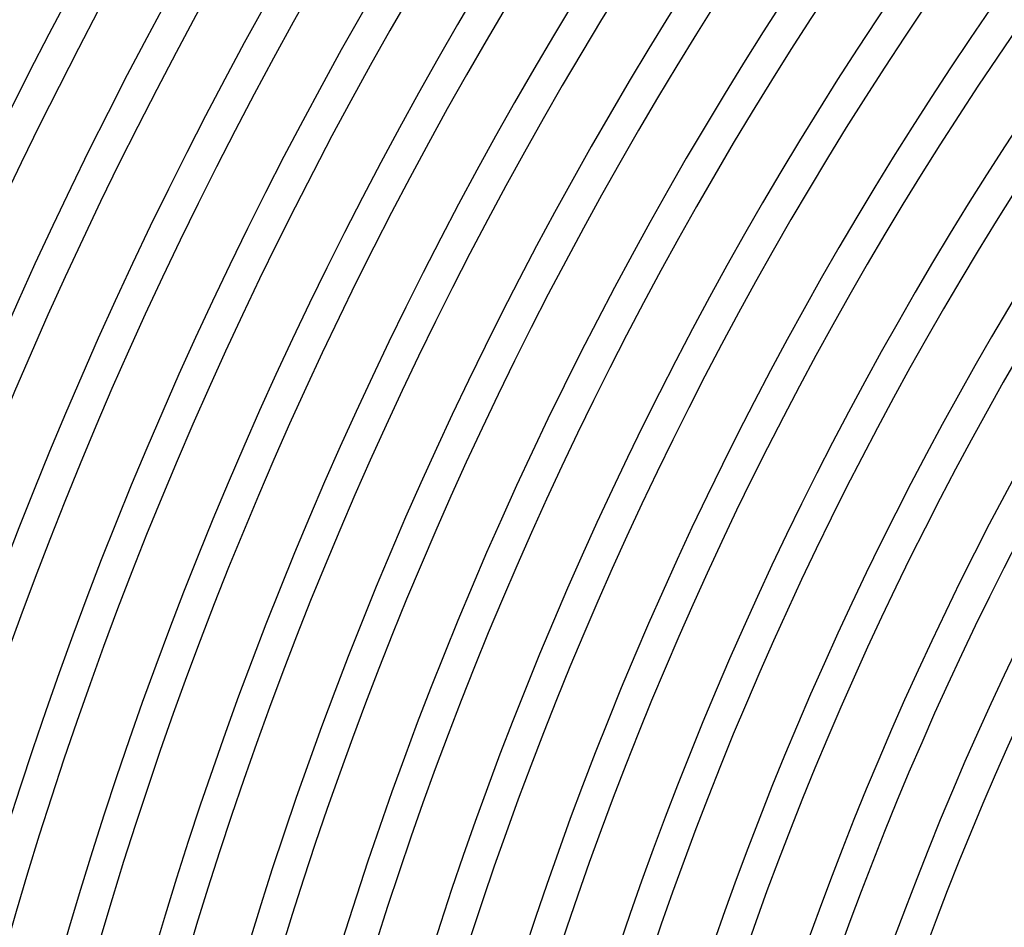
# Model space of a CAD drawing. Header units: millimetres. Extents: x -660 to 660, y -630 to 630.
# Tile 24 of 125: x -482 to -362, y 139 to 250. Entities that reach past the tile are written whole.
import ezdxf

# ---------------------------------------------------------------- set-up
doc = ezdxf.new("R2010")
doc.units = ezdxf.units.MM
doc.layers.add('THICK', color=7, linetype='Continuous')

msp = doc.modelspace()

# ---------------------------------------------------------------- linework, layer by layer
at = {"layer": 'THICK'}
for radius, start, end in [(592.5, 144.19342, 179.80659), (588.5, 144.13767, 179.86234), (581.75, 144.19698, 179.80304), (577.75, 144.14942, 179.85059), (571, 144.2007, 179.7993), (567, 144.1604, 179.8396), (560.25, 144.2045, 179.7955), (556.25, 144.1708, 179.8292), (549.5, 144.2085, 179.7915), (545.5, 144.1808, 179.8192), (538.75, 144.2127, 179.7873), (534.75, 144.1903, 179.8097), (528, 144.217, 179.783), (524, 144.1994, 179.8005), (517.25, 144.2216, 179.7785), (513.25, 144.2083, 179.7917), (506.5, 144.2263, 179.7738), (502.5, 144.2167, 179.7833), (495.75, 144.2311, 179.7688), (491.75, 144.2249, 179.7751), (485, 144.2363, 179.7637), (481, 144.2328, 179.7672), (474.25, 144.2416, 179.7583), (470.25, 144.2405, 179.7595), (463.5, 144.2472, 179.7528), (459.5, 144.2478, 179.7522), (452.75, 144.2531, 179.7469), (448.75, 144.2548, 179.7452), (442, 144.2593, 179.7408), (438, 144.2616, 179.7384), (431.25, 144.2657, 179.7343), (427.25, 144.268, 179.732), (420.5, 144.2725, 179.7275), (416.5, 144.2741, 179.7259), (409.75, 144.2797, 179.7204), (405.75, 144.2824, 179.7176), (400, 144.2865, 179.7135), (396, 144.289, 179.711)]:
    msp.add_arc((0, 0), radius, start, end, dxfattribs=at)

doc.saveas('drawing.dxf')
